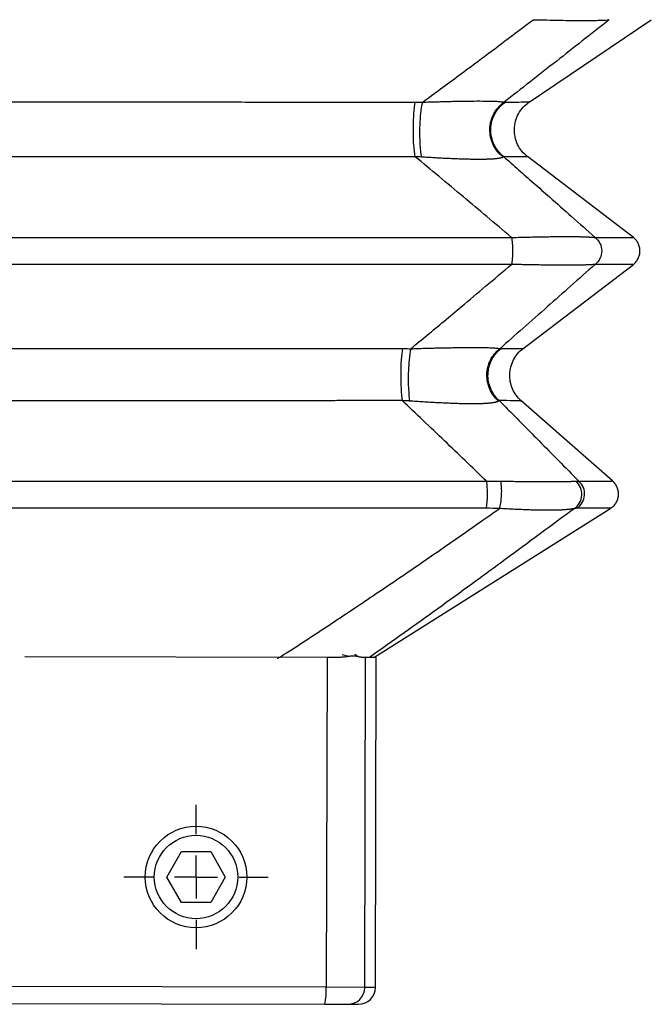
# Model space of a CAD drawing. Header units: millimetres. Extents: x 0 to 1118, y 0 to 864.
# Tile 3 of 21: x 320 to 395, y 357 to 474. Entities that reach past the tile are written whole.
import ezdxf

# ---------------------------------------------------------------- set-up
doc = ezdxf.new("R2010")
doc.units = ezdxf.units.MM
doc.header["$LTSCALE"] = 4
doc.layers.add('DIMENSIONS', color=140, linetype='Continuous', lineweight=25)

# ---------------------------------------------------------------- blocks, each defined once
blk = doc.blocks.new('SW_CENTERMARKSYMBOL_3')
at = {"layer": 'DIMENSIONS', "color": 0}
for p, q in [((0, 5.08), (0, 8.54)), ((0, 0), (0, 2.54)), ((-5.08, 0), (-8.54, 0)), ((0, 0), (-2.54, 0)), ((0, 0), (0, -2.54)), ((0, 0), (2.54, 0)), ((5.08, 0), (8.54, 0)), ((0, -5.08), (0, -8.54))]:
    blk.add_line(p, q, dxfattribs=at)

msp = doc.modelspace()

# ---------------------------------------------------------------- linework, layer by layer
for p, q in [((380.54, 464.06), (394.99, 473.8)), ((392.87, 448.05), (380.35, 457.61)), ((379.8, 434.9), (392.87, 444.87)), ((390.45, 419.22), (379.59, 428.77)), ((362.19, 398.4), (390.19, 416.04)), ((356.66, 398.39), (320.96, 398.48)), ((356.66, 398.39), (356.56, 359.39)), ((358.47, 398.73), (359.23, 398.53)), ((360.25, 398.52), (359.96, 398.73)), ((361.13, 359.37), (361.22, 398.37)), ((362.49, 398.37), (361.22, 398.37)), ((362.49, 398.37), (362.19, 398.4)), ((362.39, 359.37), (362.49, 398.37)), ((337.71, 372.43), (339.45, 375.43)), ((339.45, 375.43), (342.91, 375.43)), ((342.91, 375.43), (344.64, 372.43)), ((339.45, 369.43), (337.71, 372.43)), ((344.64, 372.43), (342.91, 369.43)), ((342.91, 369.43), (339.45, 369.43)), ((356.56, 359.39), (295.73, 359.54)), ((361.13, 359.37), (356.56, 359.39)), ((362.39, 359.37), (361.13, 359.37)), ((295.89, 357.54), (356.39, 357.39)), ((356.39, 357.39), (359.13, 357.38)), ((359.13, 357.38), (360.39, 357.38))]:
    msp.add_line(p, q)
for radius in [6, 4.93]:
    msp.add_circle((341.18, 372.43), radius)
for centre, radius, start, end in [((377.76, 462.66), 1.4, 90.5213, 95.9291), ((377.24, 433.66), 1.25, 90.6623, 97.3596), ((350.43, 358.91), 6.15, 345.6949, 4.4902), ((359.13, 359.38), 2, 269.9558, 359.9555), ((360.39, 359.38), 2, 269.8559, 359.8559)]:
    msp.add_arc(centre, radius, start, end)
for points, knots in [([(367.97, 464.06), (368.68, 464.58), (370.11, 465.63), (372.3, 467.25), (374.82, 469.13), (377.74, 471.32), (379.9, 472.96), (381.02, 473.8)], [0, 0, 0, 0, 0.1610585, 0.3278995, 0.5004936, 0.740638, 1, 1, 1, 1]), ([(390.02, 473.8), (388.94, 472.96), (386.87, 471.32), (383.74, 468.86), (380.68, 466.46), (378.62, 464.84), (377.61, 464.06)], [0, 0, 0, 0, 0.259339, 0.499506, 0.756235, 1, 1, 1, 1]), ([(381.02, 473.8), (381.56, 473.79), (382.1, 473.78), (383.16, 473.76), (383.68, 473.75), (384.68, 473.73), (385.17, 473.72), (386.09, 473.72), (386.52, 473.71), (387.33, 473.71), (387.7, 473.72), (388.36, 473.72), (388.65, 473.73), (389.42, 473.75), (389.78, 473.78), (390.02, 473.8)], [0, 0, 0, 0, 0.125, 0.125, 0.25, 0.25, 0.375, 0.375, 0.5, 0.5, 0.625, 0.625, 0.75, 0.75, 1, 1, 1, 1]), ([(284.8, 464.06), (285.39, 464.07), (286.57, 464.07), (288.33, 464.07), (290.1, 464.07), (291.87, 464.07), (293.65, 464.07), (295.42, 464.07), (297.2, 464.07), (298.99, 464.07), (300.77, 464.07), (302.56, 464.07), (304.34, 464.07), (306.13, 464.08), (307.93, 464.08), (309.72, 464.08), (311.52, 464.08), (313.32, 464.08), (315.12, 464.08), (316.92, 464.08), (318.72, 464.08), (320.53, 464.08), (322.33, 464.08), (324.14, 464.08), (326.53, 464.08), (329.5, 464.08), (333.04, 464.08), (336.56, 464.08), (340.05, 464.08), (343.52, 464.08), (346.97, 464.07), (350.39, 464.07), (353.78, 464.07), (357.15, 464.07), (360.49, 464.07), (363.8, 464.07), (366, 464.07), (367.1, 464.06)], [0, 0, 0, 0, 0.021555, 0.043128, 0.064718, 0.086325, 0.107949, 0.12959, 0.151248, 0.172923, 0.194614, 0.216323, 0.238047, 0.259789, 0.281546, 0.30332, 0.32511, 0.346916, 0.368738, 0.390576, 0.41243, 0.434299, 0.456184, 0.478085, 0.5, 0.543152, 0.586035, 0.62865, 0.670995, 0.713071, 0.754877, 0.796412, 0.837675, 0.878666, 0.919384, 0.959829, 1, 1, 1, 1]), ([(367.07, 457.6), (367.01, 457.99), (366.95, 458.49), (366.88, 459.63), (366.86, 460.26), (366.87, 461.51), (366.89, 462.13), (366.97, 463.23), (367.03, 463.71), (367.1, 464.06)], [0, 0, 0, 0, 0.25, 0.25, 0.5, 0.5, 0.75, 0.75, 1, 1, 1, 1]), ([(367.1, 464.06), (367.24, 464.06), (367.53, 464.06), (367.83, 464.06), (367.97, 464.06)], [0, 0, 0, 0, 0.500045, 1, 1, 1, 1]), ([(367.85, 457.56), (367.78, 457.94), (367.72, 458.44), (367.65, 459.58), (367.63, 460.21), (367.66, 461.48), (367.69, 462.1), (367.81, 463.22), (367.88, 463.7), (367.97, 464.06)], [0, 0, 0, 0, 0.25, 0.25, 0.5, 0.5, 0.75, 0.75, 1, 1, 1, 1]), ([(367.97, 464.06), (368.11, 464.06), (368.37, 464.07), (368.77, 464.08), (369.16, 464.09), (369.54, 464.1), (369.91, 464.11), (370.27, 464.12), (370.63, 464.13), (370.98, 464.14), (371.32, 464.15), (372.12, 464.17), (373.33, 464.19), (374.76, 464.19), (375.93, 464.19), (376.61, 464.16), (377, 464.14), (377.21, 464.12), (377.39, 464.1), (377.53, 464.08), (377.58, 464.07), (377.61, 464.06)], [0, 0, 0, 0, 0.027065, 0.053692, 0.0799, 0.105705, 0.131126, 0.156182, 0.180893, 0.20528, 0.229364, 0.253168, 0.378213, 0.499125, 0.620312, 0.745512, 0.793675, 0.843041, 0.89378, 0.946051, 1, 1, 1, 1]), ([(377.49, 457.56), (376.99, 457.94), (376.58, 458.44), (376.03, 459.58), (375.9, 460.21), (375.92, 461.48), (376.08, 462.1), (376.67, 463.22), (377.1, 463.7), (377.61, 464.06)], [0, 0, 0, 0, 0.25, 0.25, 0.5, 0.5, 0.75, 0.75, 1, 1, 1, 1]), ([(377.56, 457.6), (377.07, 457.99), (376.67, 458.49), (376.14, 459.63), (376.01, 460.26), (376.04, 461.51), (376.21, 462.13), (376.8, 463.23), (377.23, 463.71), (377.74, 464.06)], [0, 0, 0, 0, 0.25, 0.25, 0.5, 0.5, 0.75, 0.75, 1, 1, 1, 1]), ([(377.74, 464.06), (378.31, 464.07), (379.46, 464.07), (380.3, 464.08), (380.68, 464.08), (380.57, 464.08), (380.57, 464.08)], [0, 0, 0, 0, 0.332743, 0.666181, 0.999972, 1, 1, 1, 1]), ([(380.38, 457.58), (380.14, 457.79), (379.67, 458.21), (379.16, 459.03), (378.86, 459.93), (378.77, 460.88), (378.91, 461.82), (379.27, 462.71), (379.82, 463.49), (380.32, 463.88), (380.57, 464.08)], [0, 0, 0, 0, 0.125001, 0.250001, 0.375, 0.499999, 0.624997, 0.749998, 0.874998, 1, 1, 1, 1]), ([(367.07, 457.6), (366.49, 457.6), (365.33, 457.6), (363.58, 457.6), (361.83, 457.6), (360.07, 457.6), (358.31, 457.6), (356.54, 457.59), (354.77, 457.59), (353, 457.59), (351.22, 457.59), (349.44, 457.59), (347.66, 457.59), (345.87, 457.59), (344.07, 457.59), (342.28, 457.59), (340.48, 457.58), (338.67, 457.58), (336.86, 457.58), (335.05, 457.58), (333.24, 457.58), (331.42, 457.58), (329.6, 457.58), (327.78, 457.58), (325.4, 457.58), (322.47, 457.58), (318.99, 457.58), (315.53, 457.58), (312.07, 457.58), (308.62, 457.59), (305.19, 457.59), (301.76, 457.59), (298.35, 457.59), (294.95, 457.59), (291.56, 457.6), (288.19, 457.6), (285.95, 457.6), (284.83, 457.6)], [0, 0, 0, 0, 0.021326, 0.04269, 0.064093, 0.085533, 0.107012, 0.128529, 0.150083, 0.171676, 0.193306, 0.214973, 0.236677, 0.258419, 0.280198, 0.302014, 0.323867, 0.345757, 0.367683, 0.389646, 0.411645, 0.43368, 0.455751, 0.477859, 0.500002, 0.54224, 0.584378, 0.626413, 0.668346, 0.710175, 0.751899, 0.793518, 0.83503, 0.876436, 0.917733, 0.958921, 1, 1, 1, 1]), ([(378.47, 448.05), (377.49, 448.88), (375.6, 450.48), (372.74, 452.89), (369.92, 455.25), (368.01, 456.83), (367.07, 457.6)], [0, 0, 0, 0, 0.257909, 0.499539, 0.755551, 1, 1, 1, 1]), ([(367.85, 457.56), (367.72, 457.57), (367.46, 457.58), (367.2, 457.6), (367.07, 457.6)], [0, 0, 0, 0, 0.498638, 1, 1, 1, 1]), ([(377.56, 457.6), (377.55, 457.6), (377.53, 457.58), (377.51, 457.57), (377.49, 457.56)], [0, 0, 0, 0, 0.501359, 1, 1, 1, 1]), ([(377.56, 457.6), (378.14, 457.09), (379.32, 456.05), (381.12, 454.47), (383.21, 452.62), (385.62, 450.48), (387.43, 448.88), (388.35, 448.05)], [0, 0, 0, 0, 0.16168, 0.328507, 0.500461, 0.742085, 1, 1, 1, 1]), ([(380.38, 457.58), (380.32, 457.58), (380.19, 457.58), (379.25, 457.59), (378.12, 457.6), (377.56, 457.6)], [0, 0, 0, 0, 0.333778, 0.667236, 1, 1, 1, 1]), ([(377.49, 457.56), (377.48, 457.55), (377.45, 457.53), (377.4, 457.51), (377.34, 457.49), (377.26, 457.46), (377.18, 457.44), (377.09, 457.42), (376.99, 457.41), (376.88, 457.39), (376.76, 457.37), (376.63, 457.36), (376.49, 457.35), (376.34, 457.33), (376.18, 457.32), (376.02, 457.31), (375.84, 457.31), (375.65, 457.3), (375.46, 457.29), (375.26, 457.29), (375.04, 457.29), (374.82, 457.28), (374.52, 457.28), (374.13, 457.29), (373.64, 457.29), (373.11, 457.3), (372.56, 457.32), (371.97, 457.34), (371.36, 457.37), (370.71, 457.39), (370.04, 457.43), (369.34, 457.47), (368.6, 457.51), (368.11, 457.54), (367.85, 457.56)], [0, 0, 0, 0, 0.0270506, 0.0536549, 0.0798295, 0.1055916, 0.1309592, 0.1559512, 0.180587, 0.2048872, 0.2288729, 0.2525661, 0.2759898, 0.2991674, 0.3221234, 0.3448827, 0.3674711, 0.3899149, 0.412241, 0.4344765, 0.4566493, 0.4787869, 0.5009175, 0.5429921, 0.5851951, 0.6277165, 0.6707422, 0.7144515, 0.7590163, 0.8045992, 0.8513528, 0.8994186, 0.9489275, 1, 1, 1, 1]), ([(273.43, 448.05), (290.77, 448.05), (308.36, 448.05), (343.54, 448.05), (361.13, 448.05), (378.47, 448.05)], [0, 0, 0, 0, 0.5, 0.5, 1, 1, 1, 1]), ([(378.47, 448.05), (378.6, 448.06), (378.86, 448.06), (379.24, 448.07), (379.62, 448.08), (379.99, 448.09), (380.36, 448.1), (380.72, 448.11), (381.07, 448.11), (381.41, 448.12), (381.75, 448.13), (382.08, 448.13), (382.4, 448.14), (382.72, 448.14), (383.03, 448.15), (383.33, 448.15), (383.62, 448.15), (383.91, 448.15), (384.19, 448.16), (384.46, 448.16), (384.72, 448.16), (384.98, 448.16), (385.22, 448.16), (385.46, 448.16), (385.69, 448.16), (385.92, 448.15), (386.13, 448.15), (386.34, 448.15), (386.54, 448.15), (386.73, 448.14), (386.91, 448.14), (387.09, 448.13), (387.25, 448.13), (387.41, 448.12), (387.56, 448.11), (387.7, 448.11), (387.83, 448.1), (387.95, 448.09), (388.07, 448.08), (388.17, 448.07), (388.27, 448.06), (388.33, 448.06), (388.35, 448.05)], [0, 0, 0, 0, 0.027017, 0.053735, 0.080168, 0.106329, 0.13223, 0.157887, 0.183313, 0.208524, 0.233534, 0.258358, 0.283013, 0.307515, 0.331879, 0.356123, 0.380263, 0.404315, 0.428298, 0.452229, 0.476124, 0.500002, 0.523879, 0.547773, 0.571703, 0.595685, 0.619736, 0.643875, 0.668118, 0.692482, 0.716983, 0.741638, 0.766463, 0.791474, 0.816685, 0.842112, 0.867769, 0.893671, 0.919832, 0.946265, 0.972983, 1, 1, 1, 1]), ([(378.47, 448.05), (378.51, 447.87), (378.54, 447.62), (378.59, 447.07), (378.6, 446.77), (378.6, 446.16), (378.59, 445.85), (378.54, 445.3), (378.51, 445.06), (378.47, 444.87)], [0, 0, 0, 0, 0.25, 0.25, 0.5, 0.5, 0.75, 0.75, 1, 1, 1, 1]), ([(388.35, 448.05), (388.59, 447.87), (388.79, 447.62), (389.06, 447.07), (389.13, 446.77), (389.13, 446.16), (389.06, 445.85), (388.79, 445.3), (388.59, 445.06), (388.35, 444.87)], [0, 0, 0, 0, 0.25, 0.25, 0.5, 0.5, 0.75, 0.75, 1, 1, 1, 1]), ([(388.35, 448.05), (389.14, 448.05), (390.72, 448.05), (392.13, 448.05), (392.85, 448.05), (392.79, 448.05), (392.77, 448.05)], [0, 0, 0, 0, 0.285747, 0.571504, 0.857265, 1, 1, 1, 1]), ([(392.87, 444.87), (392.98, 444.97), (393.21, 445.18), (393.46, 445.57), (393.62, 446), (393.67, 446.46), (393.62, 446.92), (393.46, 447.36), (393.21, 447.75), (392.98, 447.95), (392.87, 448.05)], [0, 0, 0, 0, 0.125002, 0.250003, 0.375002, 0.500002, 0.625, 0.75, 0.874998, 1, 1, 1, 1]), ([(378.47, 444.87), (361.13, 444.87), (343.54, 444.87), (308.36, 444.87), (290.77, 444.87), (273.43, 444.87)], [0, 0, 0, 0, 0.5, 0.5, 1, 1, 1, 1]), ([(366.56, 434.9), (367.21, 435.43), (368.52, 436.52), (370.51, 438.17), (372.82, 440.1), (375.48, 442.34), (377.45, 444.01), (378.47, 444.87)], [0, 0, 0, 0, 0.161485, 0.328325, 0.500495, 0.741635, 1, 1, 1, 1]), ([(388.35, 444.87), (387.38, 444.01), (385.5, 442.34), (382.66, 439.82), (379.87, 437.36), (378, 435.71), (377.08, 434.9)], [0, 0, 0, 0, 0.258355, 0.499505, 0.755761, 1, 1, 1, 1]), ([(388.35, 444.87), (388.33, 444.87), (388.27, 444.86), (388.17, 444.85), (388.07, 444.84), (387.95, 444.83), (387.83, 444.83), (387.7, 444.82), (387.56, 444.81), (387.41, 444.81), (387.25, 444.8), (387.09, 444.79), (386.91, 444.79), (386.73, 444.78), (386.54, 444.78), (386.34, 444.78), (386.13, 444.77), (385.92, 444.77), (385.69, 444.77), (385.46, 444.77), (385.22, 444.77), (384.98, 444.77), (384.72, 444.77), (384.46, 444.77), (384.19, 444.77), (383.91, 444.77), (383.62, 444.77), (383.33, 444.78), (383.03, 444.78), (382.72, 444.78), (382.4, 444.79), (382.08, 444.79), (381.75, 444.8), (381.41, 444.8), (381.07, 444.81), (380.72, 444.82), (380.36, 444.83), (379.99, 444.83), (379.62, 444.84), (379.24, 444.85), (378.86, 444.86), (378.6, 444.87), (378.47, 444.87)], [0, 0, 0, 0, 0.0270169, 0.0537354, 0.0801683, 0.1063289, 0.1322309, 0.1578881, 0.183315, 0.2085262, 0.2335366, 0.2583615, 0.2830167, 0.3075181, 0.331882, 0.3561249, 0.3802636, 0.4043153, 0.4282971, 0.4522265, 0.4761211, 0.4999983, 0.5238758, 0.5477711, 0.5717015, 0.5956846, 0.6197374, 0.6438772, 0.6681209, 0.6924852, 0.7169866, 0.7416416, 0.7664661, 0.7914759, 0.8166865, 0.8421129, 0.8677697, 0.8936714, 0.9198318, 0.9462646, 0.9729831, 1, 1, 1, 1]), ([(392.77, 444.87), (392.79, 444.87), (392.85, 444.87), (392.13, 444.87), (390.72, 444.87), (389.14, 444.87), (388.35, 444.87)], [0, 0, 0, 0, 0.142735, 0.428497, 0.714253, 1, 1, 1, 1]), ([(286.33, 434.91), (286.92, 434.91), (288.09, 434.91), (289.86, 434.91), (291.63, 434.91), (293.4, 434.91), (295.18, 434.92), (296.96, 434.92), (298.74, 434.92), (300.53, 434.92), (302.32, 434.92), (304.11, 434.92), (305.91, 434.92), (307.71, 434.92), (309.51, 434.92), (311.32, 434.92), (313.13, 434.92), (314.94, 434.92), (316.76, 434.92), (318.57, 434.92), (320.4, 434.92), (322.22, 434.92), (324.04, 434.92), (326.4, 434.92), (329.27, 434.92), (332.66, 434.92), (336.03, 434.92), (339.39, 434.92), (342.72, 434.92), (346.04, 434.92), (349.34, 434.92), (352.63, 434.92), (355.89, 434.92), (359.14, 434.91), (362.36, 434.91), (364.5, 434.91), (365.57, 434.91)], [0, 0, 0, 0, 0.022351, 0.044734, 0.06715, 0.089597, 0.112077, 0.134588, 0.157131, 0.179706, 0.202312, 0.224949, 0.247619, 0.270319, 0.293051, 0.315813, 0.338607, 0.361432, 0.384287, 0.407173, 0.43009, 0.453038, 0.476015, 0.499024, 0.541859, 0.584499, 0.626943, 0.669189, 0.711238, 0.753088, 0.79474, 0.836193, 0.877446, 0.918498, 0.95935, 1, 1, 1, 1]), ([(365.57, 434.91), (365.51, 434.55), (365.46, 434.09), (365.39, 433.05), (365.37, 432.47), (365.37, 431.3), (365.38, 430.71), (365.44, 429.64), (365.49, 429.15), (365.54, 428.76)], [0, 0, 0, 0, 0.25, 0.25, 0.5, 0.5, 0.75, 0.75, 1, 1, 1, 1]), ([(365.57, 434.91), (365.74, 434.91), (366.07, 434.91), (366.4, 434.9), (366.56, 434.9)], [0, 0, 0, 0, 0.500041, 1, 1, 1, 1]), ([(366.56, 434.9), (366.48, 434.54), (366.42, 434.07), (366.31, 433.02), (366.28, 432.43), (366.25, 431.25), (366.26, 430.66), (366.32, 429.58), (366.36, 429.09), (366.43, 428.71)], [0, 0, 0, 0, 0.25, 0.25, 0.5, 0.5, 0.75, 0.75, 1, 1, 1, 1]), ([(366.56, 434.9), (366.7, 434.9), (366.98, 434.91), (367.39, 434.93), (367.79, 434.94), (368.18, 434.95), (368.57, 434.96), (368.94, 434.97), (369.31, 434.98), (369.68, 434.99), (370.03, 434.99), (370.38, 435), (370.72, 435.01), (371.05, 435.02), (371.37, 435.02), (371.68, 435.03), (371.99, 435.03), (372.29, 435.03), (372.58, 435.04), (372.86, 435.04), (373.14, 435.04), (373.4, 435.04), (373.66, 435.04), (373.99, 435.04), (374.39, 435.04), (374.82, 435.04), (375.23, 435.03), (375.59, 435.03), (375.92, 435.02), (376.21, 435), (376.46, 434.99), (376.68, 434.97), (376.85, 434.95), (376.99, 434.93), (377.05, 434.91), (377.08, 434.9)], [0, 0, 0, 0, 0.025595, 0.050803, 0.075638, 0.100113, 0.124245, 0.148047, 0.171538, 0.194732, 0.217648, 0.240304, 0.262718, 0.28491, 0.306898, 0.328704, 0.350348, 0.371851, 0.393235, 0.414521, 0.435732, 0.456891, 0.478018, 0.499138, 0.541545, 0.584066, 0.626882, 0.670174, 0.714114, 0.758868, 0.804592, 0.851434, 0.899532, 0.949015, 1, 1, 1, 1]), ([(376.94, 428.71), (376.5, 429.09), (376.14, 429.58), (375.67, 430.66), (375.55, 431.25), (375.57, 432.43), (375.72, 433.02), (376.24, 434.07), (376.62, 434.54), (377.08, 434.9)], [0, 0, 0, 0, 0.25, 0.25, 0.5, 0.5, 0.75, 0.75, 1, 1, 1, 1]), ([(377.02, 428.76), (376.58, 429.15), (376.24, 429.64), (375.78, 430.71), (375.67, 431.3), (375.71, 432.47), (375.86, 433.05), (376.39, 434.09), (376.77, 434.55), (377.23, 434.91)], [0, 0, 0, 0, 0.25, 0.25, 0.5, 0.5, 0.75, 0.75, 1, 1, 1, 1]), ([(377.23, 434.91), (377.75, 434.91), (378.8, 434.92), (379.59, 434.92), (379.93, 434.92), (379.83, 434.92), (379.83, 434.92)], [0, 0, 0, 0, 0.332792, 0.666221, 0.999974, 1, 1, 1, 1]), ([(379.62, 428.74), (379.41, 428.95), (378.99, 429.37), (378.56, 430.15), (378.29, 431), (378.23, 431.88), (378.36, 432.76), (378.68, 433.59), (379.16, 434.34), (379.61, 434.73), (379.83, 434.92)], [0, 0, 0, 0, 0.124999, 0.250005, 0.374997, 0.500007, 0.625001, 0.750002, 0.875003, 1, 1, 1, 1]), ([(365.54, 428.76), (364.96, 428.76), (363.78, 428.76), (362.02, 428.76), (360.25, 428.76), (358.47, 428.76), (356.69, 428.75), (354.91, 428.75), (353.13, 428.75), (351.34, 428.75), (349.55, 428.75), (347.75, 428.75), (345.95, 428.75), (344.15, 428.74), (342.34, 428.74), (340.53, 428.74), (338.72, 428.74), (336.91, 428.74), (335.09, 428.74), (333.26, 428.74), (331.44, 428.74), (329.61, 428.74), (327.78, 428.74), (325.45, 428.74), (322.61, 428.74), (319.26, 428.74), (315.93, 428.74), (312.61, 428.74), (309.29, 428.74), (305.99, 428.75), (302.69, 428.75), (299.4, 428.75), (296.12, 428.75), (292.86, 428.76), (289.6, 428.76), (287.44, 428.76), (286.36, 428.76)], [0, 0, 0, 0, 0.022365, 0.044765, 0.0672, 0.08967, 0.112175, 0.134716, 0.15729, 0.1799, 0.202544, 0.225222, 0.247935, 0.270682, 0.293463, 0.316278, 0.339126, 0.362008, 0.384924, 0.407873, 0.430856, 0.453871, 0.47692, 0.500001, 0.542151, 0.584216, 0.626194, 0.668086, 0.70989, 0.751606, 0.793232, 0.834768, 0.876214, 0.917569, 0.958831, 1, 1, 1, 1]), ([(375.52, 419.22), (374.67, 420.04), (373.02, 421.64), (370.51, 424.04), (368.04, 426.4), (366.36, 427.99), (365.54, 428.76)], [0, 0, 0, 0, 0.256768, 0.499561, 0.754954, 1, 1, 1, 1]), ([(366.43, 428.71), (366.28, 428.72), (365.99, 428.74), (365.69, 428.75), (365.54, 428.76)], [0, 0, 0, 0, 0.497724, 1, 1, 1, 1]), ([(376.94, 428.71), (376.93, 428.7), (376.9, 428.68), (376.84, 428.65), (376.78, 428.62), (376.7, 428.6), (376.62, 428.57), (376.53, 428.55), (376.42, 428.53), (376.31, 428.51), (376.19, 428.49), (376.06, 428.48), (375.92, 428.46), (375.77, 428.45), (375.61, 428.43), (375.44, 428.42), (375.26, 428.41), (375.07, 428.4), (374.88, 428.39), (374.67, 428.39), (374.46, 428.38), (374.23, 428.38), (374, 428.38), (373.68, 428.38), (373.26, 428.38), (372.72, 428.39), (372.14, 428.4), (371.54, 428.42), (370.9, 428.45), (370.23, 428.48), (369.53, 428.51), (368.8, 428.55), (368.04, 428.6), (367.24, 428.65), (366.7, 428.69), (366.43, 428.71)], [0, 0, 0, 0, 0.025688, 0.050989, 0.075915, 0.10048, 0.124701, 0.148592, 0.172169, 0.195449, 0.21845, 0.241189, 0.263685, 0.285957, 0.308025, 0.329909, 0.35163, 0.373208, 0.394666, 0.416026, 0.437309, 0.458538, 0.479735, 0.500925, 0.543134, 0.585476, 0.628129, 0.671266, 0.715058, 0.759666, 0.805245, 0.851938, 0.89988, 0.949196, 1, 1, 1, 1]), ([(377.02, 428.76), (377.01, 428.75), (376.98, 428.74), (376.96, 428.72), (376.94, 428.71)], [0, 0, 0, 0, 0.502251, 1, 1, 1, 1]), ([(377.02, 428.76), (377.53, 428.25), (378.56, 427.21), (380.13, 425.62), (381.95, 423.77), (384.06, 421.64), (385.63, 420.04), (386.44, 419.22)], [0, 0, 0, 0, 0.162209, 0.329028, 0.500439, 0.743216, 1, 1, 1, 1]), ([(379.51, 428.74), (379.53, 428.74), (379.59, 428.74), (378.83, 428.75), (377.62, 428.76), (377.02, 428.76)], [0, 0, 0, 0, 0.2003022, 0.6005633, 1, 1, 1, 1]), ([(276.38, 419.22), (276.94, 419.22), (278.07, 419.22), (279.77, 419.22), (281.47, 419.22), (283.17, 419.22), (284.87, 419.22), (286.57, 419.22), (288.28, 419.22), (289.98, 419.22), (291.69, 419.22), (293.39, 419.22), (295.1, 419.23), (296.81, 419.23), (298.52, 419.23), (300.23, 419.23), (301.94, 419.23), (303.65, 419.23), (305.37, 419.23), (307.08, 419.23), (308.79, 419.23), (310.51, 419.23), (312.22, 419.23), (313.94, 419.23), (315.65, 419.23), (317.37, 419.23), (319.09, 419.23), (320.8, 419.23), (322.52, 419.23), (324.23, 419.23), (325.95, 419.23), (327.67, 419.23), (329.38, 419.23), (331.1, 419.23), (332.82, 419.23), (334.53, 419.23), (336.25, 419.23), (337.96, 419.23), (339.68, 419.23), (341.39, 419.23), (343.11, 419.23), (344.82, 419.23), (346.53, 419.23), (348.25, 419.23), (349.96, 419.23), (351.67, 419.23), (353.38, 419.23), (355.09, 419.23), (356.8, 419.23), (358.51, 419.22), (360.21, 419.22), (361.92, 419.22), (363.62, 419.22), (365.33, 419.22), (367.03, 419.22), (368.73, 419.22), (370.43, 419.22), (372.13, 419.22), (373.83, 419.22), (374.96, 419.22), (375.52, 419.22)], [0, 0, 0, 0, 0.017246, 0.034492, 0.051737, 0.068982, 0.086227, 0.103471, 0.120714, 0.137958, 0.1552, 0.172443, 0.189685, 0.206927, 0.224169, 0.24141, 0.258651, 0.275892, 0.293132, 0.310372, 0.327613, 0.344852, 0.362092, 0.379332, 0.396571, 0.413811, 0.43105, 0.448289, 0.465528, 0.482767, 0.500006, 0.517245, 0.534484, 0.551723, 0.568962, 0.586202, 0.603441, 0.62068, 0.63792, 0.655159, 0.672399, 0.689639, 0.706879, 0.724119, 0.741359, 0.7586, 0.77584, 0.793081, 0.810323, 0.827564, 0.844806, 0.862049, 0.879291, 0.896534, 0.913777, 0.931021, 0.948265, 0.96551, 0.982755, 1, 1, 1, 1]), ([(375.48, 416.03), (375.52, 416.2), (375.56, 416.43), (375.61, 416.96), (375.63, 417.26), (375.63, 417.87), (375.63, 418.18), (375.59, 418.76), (375.56, 419.01), (375.52, 419.22)], [0, 0, 0, 0, 0.25, 0.25, 0.5, 0.5, 0.75, 0.75, 1, 1, 1, 1]), ([(375.52, 419.22), (375.66, 419.22), (375.95, 419.23), (376.37, 419.23), (376.79, 419.24), (377.06, 419.23), (377.2, 419.23)], [0, 0, 0, 0, 0.253739, 0.504974, 0.753721, 1, 1, 1, 1]), ([(377.04, 416), (377.1, 416.17), (377.16, 416.4), (377.25, 416.95), (377.28, 417.26), (377.31, 417.88), (377.31, 418.2), (377.28, 418.78), (377.24, 419.03), (377.2, 419.23)], [0, 0, 0, 0, 0.25, 0.25, 0.5, 0.5, 0.75, 0.75, 1, 1, 1, 1]), ([(377.2, 419.23), (377.33, 419.23), (377.58, 419.23), (377.96, 419.22), (378.34, 419.22), (378.7, 419.22), (379.06, 419.21), (379.41, 419.21), (379.76, 419.21), (380.09, 419.2), (380.42, 419.2), (380.74, 419.2), (381.05, 419.2), (381.36, 419.2), (381.65, 419.2), (381.94, 419.19), (382.22, 419.19), (382.5, 419.19), (382.76, 419.19), (383.02, 419.19), (383.27, 419.19), (383.51, 419.19), (383.74, 419.19), (383.96, 419.2), (384.17, 419.2), (384.38, 419.2), (384.58, 419.2), (384.77, 419.2), (384.95, 419.2), (385.12, 419.21), (385.28, 419.21), (385.43, 419.21), (385.57, 419.22), (385.71, 419.22), (385.83, 419.22), (385.95, 419.23), (386.02, 419.23), (386.06, 419.23)], [0, 0, 0, 0, 0.030476, 0.060626, 0.090468, 0.120018, 0.149294, 0.178315, 0.207098, 0.235662, 0.264028, 0.292215, 0.320243, 0.348133, 0.375905, 0.403581, 0.431182, 0.458729, 0.486244, 0.513747, 0.541262, 0.568809, 0.59641, 0.624087, 0.65186, 0.679751, 0.70778, 0.735968, 0.764335, 0.7929, 0.821684, 0.850705, 0.879982, 0.909532, 0.939374, 0.969524, 1, 1, 1, 1]), ([(385.9, 416), (386.15, 416.17), (386.37, 416.4), (386.67, 416.95), (386.76, 417.26), (386.79, 417.88), (386.74, 418.2), (386.49, 418.78), (386.29, 419.03), (386.06, 419.23)], [0, 0, 0, 0, 0.25, 0.25, 0.5, 0.5, 0.75, 0.75, 1, 1, 1, 1]), ([(386.06, 419.23), (386.09, 419.23), (386.16, 419.24), (386.26, 419.23), (386.35, 419.23), (386.41, 419.22), (386.44, 419.22)], [0, 0, 0, 0, 0.246303, 0.495058, 0.746284, 1, 1, 1, 1]), ([(386.2, 416.03), (386.45, 416.2), (386.67, 416.43), (386.98, 416.96), (387.08, 417.26), (387.13, 417.87), (387.08, 418.18), (386.85, 418.76), (386.67, 419.01), (386.44, 419.22)], [0, 0, 0, 0, 0.25, 0.25, 0.5, 0.5, 0.75, 0.75, 1, 1, 1, 1]), ([(386.44, 419.22), (387.14, 419.22), (388.53, 419.22), (389.78, 419.23), (390.42, 419.23), (390.37, 419.23), (390.36, 419.23)], [0, 0, 0, 0, 0.284987, 0.570731, 0.856941, 1, 1, 1, 1]), ([(390.19, 416.04), (390.31, 416.13), (390.56, 416.31), (390.85, 416.68), (391.04, 417.11), (391.13, 417.57), (391.11, 418.04), (390.99, 418.48), (390.77, 418.9), (390.55, 419.12), (390.44, 419.23)], [0, 0, 0, 0, 0.125002, 0.250003, 0.375002, 0.500002, 0.625, 0.75, 0.874998, 1, 1, 1, 1]), ([(375.48, 416.03), (374.92, 416.03), (373.8, 416.03), (372.12, 416.03), (370.43, 416.03), (368.75, 416.03), (367.06, 416.03), (365.37, 416.03), (363.68, 416.03), (361.98, 416.03), (360.29, 416.03), (358.59, 416.03), (356.89, 416.03), (355.19, 416.03), (353.49, 416.03), (351.79, 416.03), (350.09, 416.03), (348.38, 416.03), (346.67, 416.03), (344.97, 416.03), (343.26, 416.03), (341.55, 416.03), (339.84, 416.03), (338.13, 416.04), (336.42, 416.04), (334.71, 416.04), (332.99, 416.04), (331.28, 416.04), (329.56, 416.04), (327.85, 416.04), (326.13, 416.04), (324.42, 416.04), (322.7, 416.04), (320.99, 416.04), (319.27, 416.04), (317.55, 416.04), (315.83, 416.04), (314.12, 416.04), (312.4, 416.03), (310.68, 416.03), (308.96, 416.03), (307.25, 416.03), (305.53, 416.03), (303.81, 416.03), (302.1, 416.03), (300.38, 416.03), (298.66, 416.03), (296.95, 416.03), (295.23, 416.03), (293.52, 416.03), (291.81, 416.03), (290.09, 416.03), (288.38, 416.03), (286.67, 416.03), (284.96, 416.03), (283.25, 416.03), (281.54, 416.03), (279.83, 416.03), (278.12, 416.03), (276.99, 416.03), (276.42, 416.03)], [0, 0, 0, 0, 0.017109, 0.034224, 0.051343, 0.068468, 0.085597, 0.102732, 0.119871, 0.137015, 0.154165, 0.171319, 0.188478, 0.205642, 0.222811, 0.239984, 0.257163, 0.274346, 0.291533, 0.308726, 0.325923, 0.343125, 0.360331, 0.377542, 0.394758, 0.411978, 0.429203, 0.446432, 0.463666, 0.480904, 0.498147, 0.515394, 0.532645, 0.549901, 0.567161, 0.584425, 0.601694, 0.618967, 0.636244, 0.653526, 0.670812, 0.688101, 0.705395, 0.722693, 0.739995, 0.757302, 0.774612, 0.791926, 0.809244, 0.826566, 0.843892, 0.861222, 0.878556, 0.895894, 0.913235, 0.930581, 0.94793, 0.965283, 0.98264, 1, 1, 1, 1]), ([(350.81, 398.27), (351.16, 398.49), (353.2, 399.78), (356.97, 402.26), (362.02, 405.62), (367.03, 409.03), (372.01, 412.47), (375.35, 414.81), (377.04, 416)], [0, 0, 0, 0, 0.0391963, 0.2291883, 0.4263856, 0.6132869, 0.8036344, 1, 1, 1, 1]), ([(385.9, 416), (384.51, 414.98), (381.82, 412.98), (377.78, 410), (373.78, 407.07), (369.77, 404.15), (365.78, 401.29), (363.07, 399.36), (361.69, 398.41), (361.64, 398.37)], [0, 0, 0, 0, 0.170759, 0.33205, 0.499012, 0.66466, 0.829127, 0.994255, 1, 1, 1, 1]), ([(385.9, 416), (385.86, 416), (385.79, 415.98), (385.68, 415.96), (385.56, 415.94), (385.43, 415.92), (385.29, 415.9), (385.14, 415.89), (384.98, 415.87), (384.82, 415.86), (384.65, 415.85), (384.46, 415.83), (384.27, 415.82), (384.08, 415.82), (383.87, 415.81), (383.66, 415.8), (383.43, 415.8), (383.2, 415.8), (382.97, 415.79), (382.64, 415.79), (382.21, 415.79), (381.66, 415.8), (381.09, 415.82), (380.48, 415.83), (379.85, 415.86), (379.19, 415.89), (378.5, 415.92), (377.78, 415.96), (377.29, 415.99), (377.04, 416)], [0, 0, 0, 0, 0.0296302, 0.0589501, 0.0879758, 0.1167237, 0.1452108, 0.1734544, 0.2014722, 0.2292823, 0.2569034, 0.2843542, 0.3116541, 0.3388226, 0.3658793, 0.3928444, 0.419738, 0.4465805, 0.4733924, 0.5001942, 0.5537486, 0.6074296, 0.6614003, 0.7158216, 0.7708508, 0.8266402, 0.8833361, 0.9410784, 1, 1, 1, 1]), ([(390.1, 416.04), (390.12, 416.04), (390.17, 416.04), (389.53, 416.03), (388.29, 416.03), (386.89, 416.03), (386.2, 416.03)], [0, 0, 0, 0, 0.143214, 0.42937, 0.715061, 1, 1, 1, 1]), ([(359.23, 398.53), (359.19, 398.51), (359.1, 398.49), (358.96, 398.47), (358.81, 398.45), (358.64, 398.43), (358.46, 398.41), (358.27, 398.4), (358.06, 398.39), (357.82, 398.39), (357.52, 398.39), (357.12, 398.39), (356.82, 398.39), (356.66, 398.39)], [0, 0, 0, 0, 0.056972, 0.117861, 0.182729, 0.251625, 0.32459, 0.40166, 0.482865, 0.564173, 0.677468, 0.822746, 1, 1, 1, 1]), ([(359.23, 398.53), (359.27, 398.54), (359.36, 398.56), (359.48, 398.58), (359.6, 398.59), (359.72, 398.6), (359.83, 398.6), (359.94, 398.59), (360.05, 398.58), (360.15, 398.55), (360.22, 398.53), (360.25, 398.52)], [0, 0, 0, 0, 0.1139736, 0.2258015, 0.3360952, 0.4454683, 0.5545341, 0.6639066, 0.7742001, 0.8860272, 1, 1, 1, 1]), ([(361.22, 398.37), (361.22, 398.37), (361.2, 398.37), (361.18, 398.37), (361.16, 398.38), (361.13, 398.38), (361.09, 398.38), (361.02, 398.38), (360.9, 398.38), (360.77, 398.4), (360.6, 398.42), (360.43, 398.46), (360.31, 398.5), (360.25, 398.52)], [0, 0, 0, 0, 0.072459, 0.134371, 0.185736, 0.226553, 0.256822, 0.399634, 0.511383, 0.644944, 0.763219, 0.887005, 1, 1, 1, 1])]:
    msp.add_open_spline(points, degree=3, knots=knots)
for points in [[(377.04, 416), (376.53, 416.02), (376.01, 416.03), (375.48, 416.03)], [(386.2, 416.03), (386.11, 416.03), (386.01, 416.02), (385.9, 416)]]:
    msp.add_open_spline(points, degree=3)

# ---------------------------------------------------------------- block references
at = {"layer": 'DIMENSIONS'}
msp.add_blockref('SW_CENTERMARKSYMBOL_3', (341.18, 372.43), dxfattribs=at)

doc.saveas('drawing.dxf')
